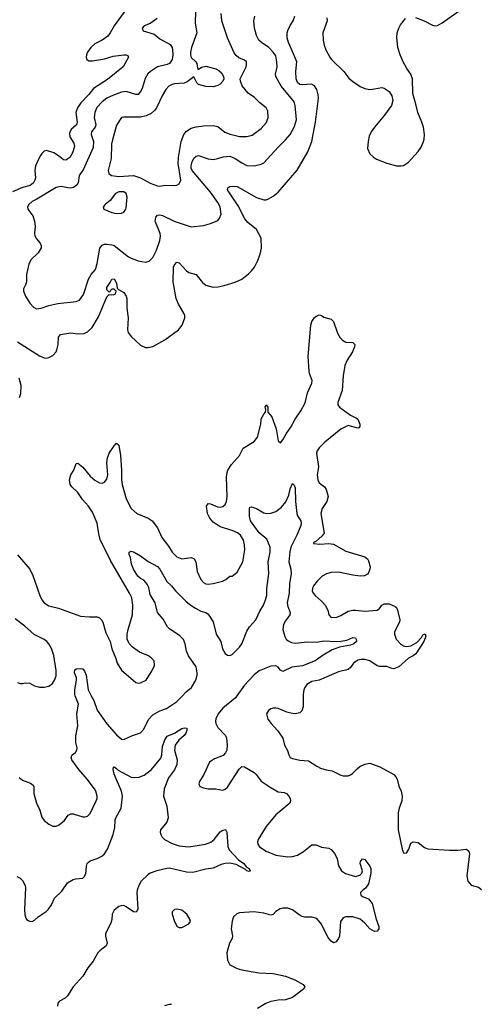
# Model space of a CAD drawing. Header units: inches. Extents: x 1834610 to 2027685, y 642842 to 774116.
# Tile 111 of 256: x 1852747 to 1856566, y 687445 to 695600. Entities that reach past the tile are written whole.
import ezdxf

# ---------------------------------------------------------------- set-up
doc = ezdxf.new("R2010")
doc.units = ezdxf.units.IN
doc.header["$MEASUREMENT"] = 0
doc.layers.add('B8658', color=7, linetype='Continuous')
doc.layers.add('B8659', color=7, linetype='Continuous')

msp = doc.modelspace()

# ---------------------------------------------------------------- linework, layer by layer
at = {"layer": 'B8658', "color": 5}
for points, elevation in [([(1852742.5, 689322.5), (1852770, 689301.3), (1852837.4, 689277.4), (1852859, 689259), (1852865.5, 689245.5), (1852865.3, 689190), (1852887.2, 689110), (1852913.7, 689053.7), (1852930, 688996), (1852950, 688966.8), (1852990, 688936), (1853021.4, 688921.4), (1853050, 688918.8), (1853070, 688927.3), (1853114.9, 688965.1), (1853150, 689010.6), (1853170, 689022), (1853190, 689023), (1853270, 688996.3), (1853290, 688996.3), (1853310, 689002.8), (1853330, 689024.7), (1853381.6, 689130), (1853389.6, 689150), (1853389.6, 689170), (1853378.9, 689210), (1853368, 689230), (1853307.1, 689310), (1853236.4, 689390), (1853178.4, 689470), (1853175.1, 689490), (1853181.2, 689510), (1853210, 689530.7), (1853221.6, 689550), (1853223, 689570), (1853213, 689613), (1853212.7, 689667.3), (1853229.9, 689750.1), (1853221.5, 689850), (1853235, 689930), (1853207.4, 690000)], 560), ([(1853340.7, 690000), (1853361.6, 689961.6), (1853390, 689881.7), (1853470, 689768.9), (1853550, 689675.8), (1853590, 689640.4), (1853610, 689637.1), (1853682, 689670), (1853750, 689693.4), (1853775.2, 689724.8), (1853815, 689805), (1853850, 689842.3), (1853910, 689874.3), (1853965.1, 689894.9), (1854047.6, 689950), (1854096.6, 690000)], 560), ([(1854547.2, 690000), (1854535.8, 689984.2), (1854430, 689896.9), (1854391.6, 689850), (1854374.6, 689810), (1854370.3, 689790), (1854372.2, 689770), (1854390, 689736.3), (1854452.7, 689670), (1854460.4, 689650), (1854468.5, 689590), (1854463.7, 689550), (1854453.2, 689526.8), (1854433.2, 689506.8), (1854361.8, 689478.2), (1854320.5, 689450), (1854272.8, 689347.2), (1854237.3, 689290), (1854231, 689270), (1854241, 689250), (1854270, 689237.3), (1854310, 689230.6), (1854369.5, 689230.5), (1854430, 689218.7), (1854450, 689225.3), (1854470, 689242), (1854567.7, 689392.3), (1854590, 689414.9), (1854610, 689412.7), (1854690, 689363.7), (1854708.2, 689348.2), (1854750, 689293.4), (1854823.5, 689243.5), (1854890, 689203.7), (1854939.5, 689199.5), (1854959.1, 689190), (1854979.3, 689170), (1854990.4, 689150), (1854992.7, 689130), (1854985.5, 689110), (1854870, 689013), (1854790, 688916.2), (1854724.4, 688810), (1854719.5, 688790), (1854722.4, 688770), (1854734.9, 688750), (1854790, 688712), (1854870, 688679), (1854970, 688665.5), (1855010, 688667.9), (1855050, 688679.6), (1855100.7, 688710), (1855170, 688764.4), (1855206, 688766), (1855250, 688744.9), (1855310, 688739.3), (1855330, 688728), (1855359.5, 688690), (1855378.4, 688650), (1855390.4, 688590.4), (1855416, 688550), (1855448.1, 688528.1), (1855530, 688502.4), (1855566.5, 688513.5), (1855582.9, 688530), (1855589.6, 688550), (1855569.7, 688609.7), (1855572, 688628), (1855590, 688650.7), (1855610, 688644), (1855650.4, 688590), (1855657.6, 688570), (1855657.4, 688530), (1855638.4, 688441.6), (1855614.1, 688405.9), (1855590.7, 688390), (1855573.4, 688370), (1855576.3, 688350), (1855590, 688338), (1855639.5, 688319.5), (1855670, 688280.7), (1855701.7, 688150), (1855724.6, 688090), (1855724.9, 688070), (1855719.6, 688060.4), (1855710, 688049.6), (1855690, 688048.3), (1855650, 688069.6), (1855610, 688116.9), (1855570, 688151.1), (1855510.5, 688169.5), (1855450, 688169.3), (1855430, 688161.2), (1855408.1, 688131.9), (1855397.3, 688010), (1855390, 687988.7), (1855370, 687962), (1855350, 687954), (1855330, 687969), (1855302, 688002), (1855250, 688109.2), (1855210, 688155.1), (1855170, 688166.6), (1855110, 688167), (1855090, 688172), (1855065.1, 688185.1), (1855010, 688227), (1854970, 688240.5), (1854930, 688240.5), (1854905.9, 688234.2), (1854870, 688212), (1854850, 688189.4), (1854830, 688182), (1854770, 688200.5), (1854688.4, 688211.6), (1854570, 688202.7), (1854546.2, 688193.8), (1854518.8, 688170), (1854507.5, 688132.5), (1854500.7, 688070), (1854510.5, 688010.5), (1854507.7, 687990), (1854485.5, 687950), (1854465.5, 687870), (1854470.7, 687810), (1854490.6, 687770.6), (1854550, 687742), (1854590, 687730.5), (1854730, 687706), (1854850, 687700.4), (1854950, 687677.1), (1855028.7, 687648.7), (1855098, 687610), (1855110.8, 687590), (1855101, 687570), (1855010, 687502), (1854950, 687481.6), (1854890, 687479.7), (1854830, 687468), (1854787.3, 687450), (1854718, 687410)], 560), ([(1855097.2, 690000), (1855096.1, 689910), (1855085.2, 689874.7), (1855070, 689858.7), (1855030, 689851.1), (1854996, 689856), (1854963.3, 689863.3), (1854890, 689894), (1854870, 689897), (1854850, 689898), (1854830, 689892.7), (1854810, 689879), (1854794, 689850), (1854805.1, 689805.1), (1854830.7, 689770), (1854887.7, 689710), (1854928.2, 689650), (1854942, 689590), (1854967.3, 689547.3), (1854977.4, 689510), (1854988.8, 689490), (1855010, 689480.2), (1855070, 689466), (1855140.5, 689460.5), (1855210, 689415.8), (1855241.2, 689401.2), (1855287.3, 689387.3), (1855338.6, 689378.6), (1855410, 689341.6), (1855430, 689338), (1855470, 689336.3), (1855490, 689344.9), (1855510, 689358), (1855544.1, 689395.9), (1855566.3, 689413.7), (1855610, 689434.9), (1855650, 689442), (1855732.1, 689412.1), (1855848.9, 689348.9), (1855866, 689330), (1855876.4, 689310), (1855890.4, 689250.4), (1855910.4, 689210), (1855919.5, 689170), (1855916.4, 689130), (1855893.7, 689070), (1855885.3, 689030), (1855884.9, 688890), (1855919.3, 688730), (1855930, 688698), (1855950, 688696), (1855956.6, 688703.4), (1855972.7, 688730), (1855990, 688778), (1856010, 688791), (1856050, 688786), (1856102.4, 688742.4), (1856130, 688733), (1856310, 688720.5), (1856378.9, 688721.1), (1856452, 688730), (1856470, 688712), (1856476.3, 688690), (1856454.8, 688510), (1856463.5, 688463.5), (1856490.7, 688430.7), (1856550, 688414), (1856574.6, 688394.6)], 580), ([(1852722, 688502), (1852750.6, 688490), (1852770.5, 688470), (1852792.7, 688430), (1852795.5, 688410), (1852786, 688230), (1852789, 688189), (1852799, 688159), (1852810, 688142), (1852830, 688133.4), (1852850, 688130.8), (1852870, 688141), (1852901.2, 688170), (1852967.1, 688212.9), (1852987.2, 688232.8), (1853012.1, 688267.9), (1853035.4, 688324.6), (1853097.2, 688382.8), (1853142.9, 688450), (1853190, 688477.1), (1853210, 688483.8), (1853270, 688488.8), (1853280.7, 688499.3), (1853295.3, 688524.7), (1853300.4, 688590), (1853306.9, 688610), (1853317, 688623), (1853330, 688633.4), (1853390, 688651.4), (1853428.9, 688671.1), (1853450, 688690.4), (1853476, 688730), (1853521.1, 688850), (1853536.2, 688910), (1853538.8, 688970), (1853544.4, 688990), (1853588.3, 689070), (1853599.3, 689170), (1853590.7, 689210.7), (1853529.6, 689350), (1853521.2, 689390), (1853526, 689410), (1853530, 689411.3), (1853550, 689397.3), (1853563.4, 689383.4), (1853670, 689327.1), (1853730, 689323.9), (1853777.9, 689342.1), (1853838.9, 689390), (1853917.6, 689482.4), (1853924.7, 689510), (1853930, 689581), (1853950, 689634), (1853970, 689665.5), (1854030, 689690.2), (1854090, 689728.7), (1854114, 689734), (1854132.7, 689732.7), (1854132.7, 689712.7), (1854125.5, 689690), (1854110.4, 689670), (1854066.6, 689633.4), (1854035.3, 689590), (1854030.2, 689550), (1854052.5, 689470), (1854050.8, 689430), (1854030, 689387.2), (1853980.8, 689319.2), (1853945.1, 689230), (1853940.2, 689170), (1853965.8, 689085.8), (1853978.7, 688990), (1853965.9, 688954.1), (1853915.6, 688890), (1853912.9, 688870), (1853917.4, 688850), (1853928.8, 688830), (1853948.5, 688810), (1854010, 688776.9), (1854070, 688757.8), (1854150, 688748.4), (1854288.1, 688771.9), (1854331.6, 688788.4), (1854360.5, 688810), (1854410, 688872), (1854430, 688886), (1854452.5, 688892.5), (1854463.8, 688870), (1854472.3, 688752.3), (1854484.8, 688724.8), (1854562.2, 688642.2), (1854606, 688610), (1854624.5, 688584.5), (1854650.8, 688570), (1854655.3, 688555.3), (1854662, 688550), (1854650, 688546), (1854630, 688549.6), (1854620.2, 688560.2), (1854541.6, 688601.6), (1854490, 688615), (1854450, 688611.9), (1854416.9, 688603.1), (1854350, 688571.5), (1854290, 688563.5), (1854183, 688537), (1854130, 688540.3), (1853990, 688571.3), (1853966, 688570), (1853882.8, 688550), (1853830, 688529.6), (1853810, 688516.9), (1853755.3, 688464.7), (1853733.7, 688430), (1853720.3, 688390), (1853718.9, 688370), (1853726.6, 688233.4), (1853711.9, 688208.1), (1853690, 688209.6), (1853630, 688253.3), (1853610, 688262.4), (1853590, 688261.6), (1853570, 688253.6), (1853530, 688223.7), (1853514, 688190), (1853511.9, 688148.1), (1853503.9, 688116.1), (1853457.1, 688030), (1853457.6, 688010), (1853472, 687950), (1853464.4, 687930), (1853413.7, 687890), (1853396, 687870), (1853357.5, 687802.5), (1853313.1, 687746.9), (1853270, 687678), (1853190.7, 687590), (1853144.7, 687515.3), (1853124.1, 687495.9), (1853076, 687470), (1853064.5, 687455.5), (1853061, 687430)], 540), ([(1853950, 687435.5), (1853990, 687446), (1854004.7, 687444.7)], 540)]:
    msp.add_lwpolyline(points, dxfattribs=dict(at, elevation=elevation))
at = {"layer": 'B8658', "color": 5, "elevation": 560}
msp.add_lwpolyline([(1854050, 688232.7), (1854030, 688228.7), (1854011.3, 688210), (1854011.3, 688190), (1854031.1, 688131.1), (1854054, 688090), (1854070, 688082), (1854090, 688082), (1854150, 688112), (1854162, 688130), (1854159, 688150), (1854134, 688190), (1854090, 688224)], close=True, dxfattribs=at)
at = {"layer": 'B8659', "color": 5}
for points, elevation in [([(1854207.4, 695770), (1854202.4, 695570), (1854216.4, 695490), (1854170.2, 695370), (1854162.2, 695330), (1854163.2, 695310), (1854170, 695286), (1854208.5, 695250), (1854216.7, 695236.7), (1854221.7, 695201.7), (1854228.1, 695188.1), (1854254.2, 695205.8), (1854290, 695213.8), (1854372.1, 695192.1), (1854398.8, 695178.8), (1854419.7, 695159.7), (1854437.6, 695130), (1854438.7, 695110), (1854430.4, 695090), (1854410, 695065.4), (1854390, 695053.7), (1854350, 695044.2), (1854290, 695046.6), (1854230, 695064.4), (1854215.7, 695075.7), (1854190, 695126.6), (1854135.4, 695084.6), (1854110, 695072.8), (1854030.3, 695069.7), (1854010, 695063), (1853984.9, 695050), (1853958.5, 695021.5), (1853930, 694974), (1853881.3, 694870), (1853867.8, 694850), (1853837.2, 694822.8), (1853796, 694804), (1853750, 694792.5), (1853610, 694793.3), (1853590.4, 694789.6), (1853550, 694726), (1853515.8, 694604.2), (1853509.2, 694570), (1853504.9, 694450), (1853479.5, 694350), (1853485.1, 694325.1), (1853508.5, 694308.5), (1853570, 694301.7), (1853690, 694308.5), (1853750, 694290.3), (1853830, 694246.3), (1853890, 694224), (1853910, 694220.9), (1853951.1, 694228.9), (1854030, 694226), (1854050, 694230.4), (1854070, 694241.6), (1854083.1, 694270), (1854061.4, 694410), (1854062.6, 694457.4), (1854087.2, 694590), (1854107.1, 694650), (1854130, 694677.7), (1854170, 694700.7), (1854210, 694712.6), (1854270, 694721.7), (1854350, 694723.8), (1854390, 694714.9), (1854448.4, 694668.4), (1854491.2, 694651.2), (1854570, 694631.4), (1854630, 694631.5), (1854675.6, 694644.4), (1854750, 694698.3), (1854792.5, 694747.5), (1854805.8, 694790), (1854803.1, 694843.1), (1854790.6, 694870.6), (1854738.7, 694910), (1854694.2, 694954.2), (1854640.7, 694990), (1854592.7, 695052.7), (1854577.6, 695090), (1854576.2, 695110), (1854624.2, 695210), (1854628.6, 695230), (1854626.6, 695250), (1854610, 695263.5), (1854564.4, 695284.4), (1854542.4, 695302.4), (1854524.7, 695324.7), (1854470.9, 695450), (1854423, 695590), (1854416.3, 695650)], 660), ([(1853646.4, 695710), (1853529.3, 695550), (1853498.2, 695490), (1853477.7, 695462.3), (1853431, 695429), (1853370, 695399.1), (1853337, 695370), (1853308.7, 695330), (1853300.3, 695310), (1853297, 695290), (1853303.1, 695270), (1853319.9, 695259.9), (1853350, 695258.8), (1853450, 695276.5), (1853521.8, 695298.2), (1853610, 695308.8), (1853628.5, 695308.5), (1853642.5, 695302.5), (1853650.4, 695290), (1853604.2, 695210), (1853475.2, 695104.8), (1853358.6, 695030), (1853319.8, 694980.2), (1853254.3, 694910), (1853226, 694870), (1853212.4, 694830), (1853224.3, 694750), (1853218.8, 694730), (1853174.2, 694690), (1853159.1, 694660.9), (1853163.2, 694630), (1853196.6, 694576.6), (1853201.8, 694550), (1853184.1, 694495.8), (1853161.6, 694458.4), (1853130, 694435.4), (1853110, 694439.1), (1853070, 694472.3), (1853030, 694497), (1852970, 694516.4), (1852950, 694511), (1852930, 694491.2), (1852914.1, 694465.9), (1852879, 694390), (1852872.3, 694350), (1852876.9, 694290), (1852872.9, 694270), (1852861.6, 694250), (1852832.8, 694227.2), (1852770.9, 694209.1), (1852686.2, 694173.8)], 620), ([(1856030, 695616.9), (1856100.7, 695590), (1856170, 695555.8), (1856190, 695550.4), (1856210, 695552.4), (1856250, 695572.7), (1856390, 695672.2)], 620), ([(1852729.6, 692930.4), (1852910, 692816.9), (1852950, 692799.5), (1852970, 692797), (1852990, 692801.3), (1853022, 692818), (1853049.7, 692850), (1853055.4, 692864.6), (1853065.8, 692910), (1853069.7, 692970), (1853086.4, 692993.6), (1853170, 693007.1), (1853230, 692996.9), (1853280.4, 692999.6), (1853310, 693013.7), (1853348.3, 693051.7), (1853400.6, 693139.4), (1853470, 693305.3), (1853490, 693324), (1853510, 693320.5), (1853530, 693323), (1853541.2, 693330), (1853548, 693350), (1853530, 693368), (1853510, 693368), (1853490, 693342), (1853470, 693362), (1853470, 693382), (1853497.5, 693422.5), (1853510, 693450.4), (1853530, 693454.9), (1853550, 693418), (1853556, 693376), (1853565.4, 693365.4), (1853610, 693339.5), (1853630.3, 693310), (1853635.8, 693290), (1853635.8, 693210), (1853647.1, 693130), (1853640.7, 693030), (1853646, 693010), (1853670, 692974.6), (1853750, 692905.3), (1853790, 692884.9), (1853810, 692884), (1853850, 692893.8), (1853950, 692947.6), (1854064.7, 693030), (1854094.7, 693070), (1854115.4, 693130), (1854115.4, 693150), (1854108.3, 693170), (1854063.4, 693243.4), (1854043.4, 693290), (1854019.4, 693430), (1854022.8, 693550), (1854030, 693570.5), (1854049.8, 693590.2), (1854070, 693586), (1854130, 693520.4), (1854150, 693506.4), (1854210, 693490.6), (1854263.6, 693423.6), (1854290, 693400.2), (1854350, 693385.5), (1854392.1, 693387.9), (1854442.6, 693397.4), (1854534.5, 693425.5), (1854588.8, 693451.2), (1854645.4, 693494.6), (1854670, 693519.5), (1854692.8, 693550), (1854719.4, 693600.6), (1854741.5, 693658.5), (1854752.3, 693707.7), (1854749.7, 693790), (1854710, 693861.8), (1854639.4, 693919.4), (1854614.3, 693950), (1854557.1, 694057.1), (1854468.7, 694190), (1854471.5, 694208.5), (1854490, 694219.5), (1854510, 694222), (1854550, 694217), (1854710, 694128.1), (1854770, 694107.7), (1854790, 694107.4), (1854810, 694115.3), (1854850, 694139.5), (1854888.8, 694171.2), (1855046.8, 694353.2), (1855134.9, 694505.1), (1855170.6, 694590), (1855200.7, 694750), (1855223.8, 694950), (1855222.6, 694977.4), (1855210, 695022), (1855190, 695052.9), (1855166.3, 695066.3), (1855090, 695059.8), (1855070, 695063.5), (1855050, 695080.5), (1855038.2, 695110), (1855036.2, 695170), (1855043.5, 695250), (1855017.6, 695317.6), (1854974.5, 695410), (1854963.5, 695450), (1854964, 695490), (1854969.7, 695510), (1854988.8, 695551.2), (1855013.7, 695590), (1855027.6, 695630)], 620), ([(1853887, 695610), (1853830, 695569.4), (1853778, 695550), (1853762.8, 695530), (1853770, 695507.7), (1853860.7, 695480.7), (1853910, 695442.6), (1853994.8, 695394.8), (1854010, 695370.3), (1854013.8, 695350), (1854016.1, 695310), (1854011, 695269), (1853990, 695238.4), (1853970, 695229.1), (1853890.1, 695209.9), (1853830.3, 695170), (1853809.4, 695150.6), (1853786.9, 695113.1), (1853762.2, 695030), (1853750, 695005.1), (1853730, 694981.3), (1853710, 694981), (1853630, 695005), (1853590, 695000.3), (1853524.1, 694975.9), (1853470, 694948.9), (1853430, 694918.8), (1853387, 694873), (1853371, 694830), (1853364.8, 694790), (1853378.3, 694730), (1853373.1, 694710), (1853342.8, 694670), (1853339.1, 694650), (1853359.8, 694590), (1853357.4, 694542.6), (1853276.9, 694363.1), (1853241.5, 694310), (1853231.1, 694250), (1853221.5, 694230), (1853192.7, 694210), (1853170, 694205.7), (1853145.9, 694205.9), (1853090, 694219.3), (1853050, 694209.8), (1852890, 694113.5), (1852850, 694094.6), (1852821.6, 694070), (1852811.1, 694050), (1852814.2, 694030), (1852856.6, 693976.6), (1852870.2, 693930), (1852874, 693890), (1852868.8, 693831.2), (1852872.9, 693810), (1852886.2, 693786.2), (1852917, 693750), (1852926, 693730), (1852924.9, 693710), (1852899.6, 693670), (1852840.3, 693610), (1852824.2, 693575.8), (1852802.8, 693490), (1852802.6, 693430), (1852795.8, 693404.2), (1852778.8, 693370), (1852778.8, 693350), (1852794.4, 693310), (1852832.3, 693252.3), (1852860.2, 693220.2), (1852885.7, 693205.7), (1852926, 693210), (1852990, 693234), (1853064, 693250), (1853215.4, 693264.6), (1853241.8, 693278.2), (1853277.4, 693322.6), (1853318.7, 693450), (1853340.5, 693490), (1853374.3, 693530), (1853390, 693580.7), (1853412, 693708), (1853430, 693733.1), (1853450, 693740.2), (1853470, 693740.9), (1853510, 693736.5), (1853530, 693729), (1853650, 693635.6), (1853670, 693624.9), (1853730, 693602.4), (1853790, 693590.5), (1853819.7, 693600.3), (1853850, 693630.7), (1853881.1, 693690), (1853908.7, 693770), (1853914.4, 693805.6), (1853912.3, 693830), (1853869.7, 693930), (1853876.6, 693963.4), (1853890, 693980.7), (1853910, 693983.1), (1853930, 693976.9), (1854028.3, 693931.7), (1854170, 693883.1), (1854270, 693894.9), (1854330, 693910.5), (1854390, 693937.3), (1854404.7, 693955.3), (1854416.9, 693990), (1854409.7, 694050), (1854390, 694086), (1854329.8, 694170), (1854176.4, 694350), (1854169.9, 694370), (1854170, 694390.8), (1854177, 694423), (1854190, 694451.8), (1854210, 694468.9), (1854230, 694474.4), (1854310, 694448.4), (1854350, 694443.2), (1854389.8, 694450.2), (1854435.1, 694464.9), (1854490, 694468.3), (1854534, 694450), (1854590, 694413.6), (1854630, 694393.6), (1854690, 694388.9), (1854750, 694402.6), (1854770, 694414), (1854890, 694544.9), (1854950, 694603.7), (1854988.4, 694650), (1855023.5, 694710), (1855043.1, 694770), (1855031.9, 694890), (1855025.1, 694910), (1855013.3, 694930), (1854915.3, 695050), (1854869.8, 695130), (1854869, 695150), (1854881.8, 695210), (1854880.3, 695250), (1854870, 695300.9), (1854850, 695331.5), (1854811.5, 695370), (1854750.7, 695410.7), (1854730.7, 695430.7), (1854710, 695469.3), (1854694, 695530), (1854689.7, 695590), (1854695.8, 695630)], 640), ([(1855294, 695614), (1855296.4, 695590), (1855260.9, 695490), (1855262, 695430), (1855270.2, 695390), (1855285.2, 695350), (1855317.6, 695290), (1855333.1, 695270), (1855434.4, 695170), (1855475.7, 695115.7), (1855510, 695087.1), (1855570, 695047), (1855610, 695030.4), (1855650, 695022.4), (1855690, 695026), (1855750, 695039.1), (1855770, 695033.4), (1855810, 695004), (1855833, 694970), (1855841.6, 694930), (1855830.4, 694890), (1855772.1, 694807.9), (1855688.5, 694710), (1855662.4, 694670), (1855645.7, 694634.3), (1855635.3, 694590), (1855632.1, 694532.1), (1855650.4, 694490), (1855680.8, 694460.8), (1855705.4, 694445.4), (1855790, 694410.3), (1855870, 694390.4), (1855910, 694388.5), (1855930, 694393), (1855970, 694419.1), (1856050, 694508), (1856074.9, 694545.1), (1856096.2, 694590), (1856100.7, 694610), (1856102.9, 694650), (1856094.5, 694710), (1856082, 694750), (1856047, 694830), (1856035.1, 694890), (1856007.5, 694987.5), (1856005.1, 695110), (1855989.6, 695150), (1855956.3, 695196.3), (1855926.3, 695250), (1855900.5, 695310), (1855883, 695370), (1855874.5, 695454.5), (1855877.4, 695490), (1855889.7, 695530.3), (1855903.3, 695556.7), (1855946, 695610)], 620), ([(1852730, 691168.9), (1852830.2, 691050), (1852856.7, 690996.7), (1852913.2, 690830), (1852930, 690794.6), (1852950, 690769.2), (1852990, 690745.2), (1853070, 690724.7), (1853250, 690659), (1853326.6, 690653.4), (1853390, 690654.4), (1853410, 690644.9), (1853424.9, 690630), (1853435.5, 690610), (1853460.9, 690520.9), (1853496.3, 690450), (1853510.6, 690390), (1853545.5, 690310), (1853556.3, 690270), (1853590, 690211), (1853710, 690110.7), (1853730, 690104.9), (1853750, 690107.3), (1853795.3, 690130), (1853846, 690210), (1853866, 690250), (1853861.2, 690290), (1853844, 690310), (1853814, 690330), (1853740.8, 690360.8), (1853681.7, 690401.7), (1853653.6, 690433.6), (1853639.5, 690470), (1853638.4, 690510), (1853645.6, 690550), (1853681.3, 690670), (1853685.1, 690750), (1853676.8, 690810), (1853658.5, 690850), (1853500, 691120), (1853414.6, 691294.6), (1853402, 691342), (1853388.9, 691430), (1853350, 691520.3), (1853316.9, 691570), (1853266.7, 691626.7), (1853230, 691683.4), (1853179, 691730), (1853164.6, 691750), (1853160.7, 691790), (1853170, 691830.5), (1853196.3, 691870), (1853216.5, 691923.5), (1853230, 691927.7), (1853270, 691892.9), (1853330, 691819.7), (1853370, 691787.3), (1853410, 691763.5), (1853430, 691761.8), (1853450, 691769.1), (1853470, 691794.4), (1853478.7, 691830), (1853469.9, 691930), (1853474.2, 691970), (1853490, 692010.5), (1853530, 692071), (1853550, 692091.3), (1853570, 692074.8), (1853583.2, 691990), (1853592.1, 691870), (1853590.1, 691790), (1853597, 691750), (1853631, 691630), (1853672, 691550), (1853717.1, 691510), (1853811.2, 691471.2), (1853845.5, 691450), (1853890.4, 691390), (1853925.7, 691310), (1853979.5, 691239.5), (1854010, 691188.8), (1854048.7, 691150), (1854090, 691134.7), (1854170, 691144.9), (1854193.7, 691133.7), (1854208.8, 691108.8), (1854219, 691030), (1854250, 690962), (1854270, 690938.4), (1854290, 690927), (1854310, 690923.7), (1854350, 690928.9), (1854429.6, 690950.4), (1854456.5, 690963.5), (1854490, 690991.3), (1854510, 690991.3), (1854550, 691022.8), (1854597.6, 691110), (1854613, 691210), (1854611.3, 691250), (1854603, 691290), (1854577.6, 691330), (1854554, 691350), (1854509.4, 691370), (1854410, 691400.3), (1854350, 691437.2), (1854323.7, 691470), (1854303.1, 691510), (1854296.9, 691570), (1854310, 691593), (1854330, 691590.4), (1854386.4, 691566.4), (1854410, 691563.7), (1854430, 691568.7), (1854450, 691585.5), (1854460.4, 691610), (1854467.8, 691650), (1854462, 691810), (1854466.4, 691850), (1854473.4, 691870), (1854504.4, 691915.6), (1854570.3, 691989.6), (1854601.1, 692050), (1854690, 692106.3), (1854717.6, 692142.4), (1854746.3, 692250), (1854750, 692293.4), (1854770, 692333.4), (1854784.5, 692350), (1854787, 692370), (1854782.7, 692390), (1854789.4, 692410.6), (1854804.7, 692390), (1854804.7, 692350), (1854836.5, 692310), (1854873.6, 692210), (1854890, 692111), (1854910, 692094.8), (1854930, 692120.7), (1854955.4, 692170), (1854996.4, 692223.6), (1855030, 692291.7), (1855079.2, 692360.8), (1855112.8, 692427.2), (1855134.1, 692510), (1855170.4, 692590), (1855171.8, 692611.8), (1855150.5, 692670), (1855147.4, 692690), (1855139, 692810), (1855162.2, 693070), (1855170, 693100.5), (1855190, 693132.2), (1855215.3, 693150), (1855230, 693154.4), (1855250, 693150.4), (1855270, 693137.1), (1855330, 693118.4), (1855350, 693099.3), (1855383.4, 693003.4), (1855405, 692965), (1855424.2, 692944.2), (1855450.2, 692930.2), (1855510, 692925.5), (1855525.5, 692910), (1855522.6, 692890), (1855505.5, 692850), (1855461.4, 692778.6), (1855443.5, 692736.5), (1855428.2, 692650), (1855421.4, 692530), (1855384.2, 692430), (1855386, 692410), (1855397.4, 692390), (1855490, 692324.4), (1855539.4, 692299.4), (1855550.4, 692290), (1855567.7, 692250), (1855566, 692230), (1855559.8, 692220.2), (1855550, 692217.2), (1855470, 692239.1), (1855410, 692208.9), (1855278.1, 692101.9), (1855230, 692053.5), (1855213.8, 692030), (1855208.3, 692010), (1855223.2, 691896.8), (1855214.3, 691830), (1855219.5, 691790), (1855230, 691764.9), (1855273, 691730), (1855288.2, 691710), (1855304.4, 691650), (1855293.7, 691610), (1855256.1, 691550), (1855243.2, 691510), (1855271.8, 691348.2), (1855255.2, 691324.7), (1855201.4, 691278.6), (1855182, 691270), (1855182, 691262), (1855235.2, 691255.2), (1855310, 691260.8), (1855350, 691254.6), (1855450, 691199.2), (1855610, 691150.3), (1855630, 691134), (1855638.2, 691118.3), (1855652, 691068), (1855651, 691049), (1855640.4, 691019.6), (1855630, 691007.1), (1855606, 690994), (1855570, 690992.2), (1855510, 690999), (1855390, 691024.2), (1855330, 691020.9), (1855290, 691010.9), (1855254.4, 690990), (1855212.4, 690950), (1855183.8, 690910), (1855174.9, 690890), (1855173, 690870), (1855180.5, 690850), (1855196.3, 690830), (1855247.4, 690787.4), (1855281.1, 690750), (1855302, 690710), (1855310.4, 690670.4), (1855328.7, 690648.7), (1855375.3, 690650), (1855410, 690663.8), (1855470, 690700.5), (1855510, 690708.5), (1855530.3, 690710.3), (1855610, 690701.3), (1855710, 690708), (1855730, 690724), (1855750, 690750.6), (1855770, 690762), (1855810, 690762), (1855859, 690739), (1855870.6, 690730), (1855880.4, 690710), (1855898.7, 690630), (1855895.3, 690610), (1855855.3, 690530), (1855854, 690510), (1855867.6, 690470), (1855904.6, 690430), (1855930, 690415), (1855950, 690409.3), (1855990, 690413.8), (1856038.8, 690441.2), (1856077.2, 690482.8), (1856090, 690504), (1856110, 690514), (1856114.6, 690494.6), (1856097.4, 690450), (1856032.4, 690347.6), (1856010.1, 690329.9), (1855969.6, 690310.4), (1855890, 690239.4), (1855850, 690223.9), (1855833.6, 690226.4), (1855790, 690243.2), (1855730, 690243.7), (1855710, 690249.5), (1855650, 690288.6), (1855610, 690301.7), (1855579, 690301), (1855550, 690293.8), (1855513.7, 690270), (1855490, 690234), (1855470, 690218), (1855390, 690198.9), (1855230.2, 690129.8), (1855170, 690118.5), (1855127.5, 690092.5), (1855110.4, 690070), (1855103.1, 690050), (1855097.3, 690010), (1855097.2, 690000)], 580), ([(1852745.6, 692470), (1852757.2, 692502.8), (1852760.4, 692570), (1852742.4, 692630)], 620), ([(1854096.6, 690000), (1854128, 690032), (1854171.6, 690070), (1854208.1, 690130), (1854219.5, 690170), (1854219.8, 690190), (1854210, 690241.2), (1854145.6, 690330), (1854131, 690370), (1854119.8, 690430), (1854104.9, 690464.9), (1854075.6, 690495.6), (1853990, 690553.3), (1853972.2, 690570), (1853935.9, 690635.9), (1853890.9, 690690), (1853869.8, 690770), (1853830, 690838.7), (1853816.4, 690896.4), (1853804.7, 690924.7), (1853776.6, 690956.6), (1853750, 690971), (1853727.8, 690990), (1853689.8, 691050), (1853674.7, 691090), (1853664.6, 691144.6), (1853655.1, 691170), (1853655.3, 691190), (1853670, 691197.3), (1853696, 691190), (1853750, 691159.3), (1853812.3, 691112.3), (1853890, 691070.4), (1853910, 691047.7), (1853967.3, 690947.3), (1854006.4, 690910), (1854038, 690870), (1854125.1, 690785.1), (1854157, 690757), (1854205.5, 690725.5), (1854250, 690702), (1854290, 690688.9), (1854310, 690675.3), (1854352.2, 690612.2), (1854375.3, 690510), (1854414.9, 690450), (1854429.1, 690389.1), (1854450, 690350.7), (1854470, 690335.5), (1854490, 690334.9), (1854510, 690342), (1854570, 690402), (1854587.9, 690430), (1854630, 690534.6), (1854652.5, 690570), (1854704.4, 690630), (1854738.4, 690701.6), (1854767.5, 690750), (1854786.3, 690793.7), (1854795.4, 690830), (1854795.9, 690890), (1854813.4, 691013.4), (1854806.6, 691110), (1854824.1, 691190), (1854824.4, 691230), (1854796.3, 691296.3), (1854732.2, 691350), (1854660.6, 691450), (1854651.1, 691488.9), (1854652, 691548), (1854656.4, 691563.6), (1854670, 691564.9), (1854710, 691551.2), (1854770, 691515.6), (1854790, 691510.2), (1854830, 691512.3), (1854870, 691525.5), (1854918, 691562), (1854953.3, 691606.7), (1854977.4, 691662.5), (1854990, 691714.8), (1855010, 691758.8), (1855023.4, 691743.4), (1855030, 691722), (1855034.5, 691610), (1855044.4, 691510), (1855051.5, 691490), (1855077.3, 691450), (1855081.5, 691430), (1855077.3, 691410), (1855043.8, 691330), (1854995.2, 691230), (1854986.9, 691193.1), (1854979.9, 691110), (1854995.2, 691050), (1854998.9, 691010), (1854983.9, 690930), (1854980.1, 690850), (1854965.3, 690770), (1854970, 690740.4), (1854988.4, 690690), (1854988.2, 690671.8), (1854950, 690619.7), (1854934, 690590), (1854928.8, 690550), (1854944.2, 690490), (1854955.9, 690470), (1854973.9, 690453.9), (1855001.8, 690441.8), (1855030, 690436.6), (1855130, 690446.8), (1855210, 690443.8), (1855270, 690454.6), (1855370.9, 690449.1), (1855408.4, 690451.6), (1855458.2, 690461.8), (1855510, 690482.4), (1855530, 690479.1), (1855537.1, 690470), (1855540.5, 690450), (1855517.3, 690430), (1855490, 690419.8), (1855397.3, 690402.7), (1855338.4, 690381.6), (1855263.3, 690336.7), (1855197.6, 690290), (1855092.3, 690247.7), (1855004.2, 690235.8), (1854930, 690201.1), (1854910, 690211.5), (1854890, 690235.8), (1854870, 690248.4), (1854830, 690246.4), (1854733.9, 690206.1), (1854690, 690173.3), (1854610, 690087.1), (1854547.2, 690000)], 560), ([(1852730, 690111), (1852750, 690102.8), (1852770, 690101), (1852793.2, 690106.8), (1852830, 690104), (1852870, 690083), (1852910, 690070.5), (1852950, 690070.5), (1852990, 690079.1), (1853018, 690102), (1853036.3, 690130), (1853050, 690166), (1853050.8, 690210), (1853030, 690334.5), (1853010, 690393), (1852989.9, 690430), (1852973.1, 690450), (1852950, 690465.6), (1852867.2, 690507.2), (1852790, 690575.9), (1852710, 690638)], 580), ([(1853207.4, 690000), (1853203.4, 690010), (1853205.2, 690050), (1853219.4, 690130), (1853218.2, 690150), (1853202.6, 690190), (1853205.1, 690214.9), (1853218, 690222), (1853250, 690227.2), (1853270, 690222), (1853285.3, 690205.3), (1853297.5, 690170), (1853313.4, 690050), (1853340.7, 690000)], 560)]:
    msp.add_lwpolyline(points, dxfattribs=dict(at, elevation=elevation))
at = {"layer": 'B8659', "color": 5, "elevation": 660}
msp.add_lwpolyline([(1853610, 694174), (1853570, 694173.8), (1853540.3, 694159.7), (1853497, 694103), (1853454.8, 694070), (1853438, 694050), (1853444.7, 694030), (1853510, 694003.7), (1853550, 693994.9), (1853590, 693996.3), (1853610, 694004.9), (1853627, 694030), (1853630, 694042), (1853636.8, 694130), (1853630, 694160.9)], close=True, dxfattribs=at)

doc.saveas('drawing.dxf')
